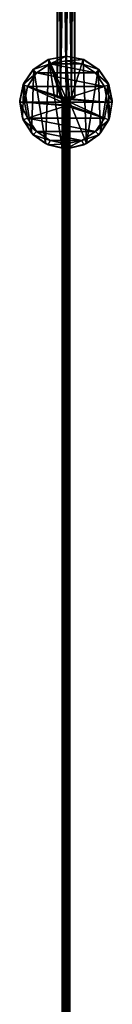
# Model space of a CAD drawing. Header units: millimetres. Extents: x -275 to 275, y -2132 to 836.
# Tile 38 of 83: x -20 to 20, y -1705 to -1277. Entities that reach past the tile are written whole.
import ezdxf

# ---------------------------------------------------------------- set-up
doc = ezdxf.new("R2010")
doc.units = ezdxf.units.MM
doc.header["$LTSCALE"] = 13.670324
for name, color, linetype in [('1', 7, 'CONTINUOUS'), ('11', 7, 'CONTINUOUS'), ('21', 7, 'CONTINUOUS'), ('22', 7, 'CONTINUOUS'), ('23', 7, 'CONTINUOUS'), ('24', 7, 'CONTINUOUS'), ('25', 7, 'CONTINUOUS'), ('26', 7, 'CONTINUOUS'), ('27', 7, 'CONTINUOUS'), ('28', 7, 'CONTINUOUS'), ('29', 7, 'CONTINUOUS'), ('3', 7, 'CONTINUOUS'), ('30', 7, 'CONTINUOUS'), ('31', 7, 'CONTINUOUS'), ('32', 7, 'CONTINUOUS'), ('33', 7, 'CONTINUOUS')]:
    doc.layers.add(name, color=color, linetype=linetype)

msp = doc.modelspace()

# ---------------------------------------------------------------- linework, layer by layer
at = {"layer": '1', "linetype": 'CONTINUOUS'}
for points in [[(-3.81, -1311.17, -1828.7), (-3.8, -1311.1, -1831.17), (-2.35, -1311.22, -1826.7), (-3.81, -1311.17, -1828.7)], [(-3.8, -1311.1, -1831.17), (-2.35, -1311.05, -1833.17), (-2.35, -1311.22, -1826.7), (-3.8, -1311.1, -1831.17)], [(-2.35, -1311.05, -1833.17), (0, -1311.03, -1833.93), (-1.6, -1311.13, -1829.93), (-2.35, -1311.05, -1833.17)], [(-2.35, -1311.22, -1826.7), (-2.35, -1311.05, -1833.17), (-1.6, -1311.13, -1829.93), (-2.35, -1311.22, -1826.7)], [(-1.13, -1311.17, -1828.8), (-2.35, -1311.22, -1826.7), (-1.6, -1311.13, -1829.93), (-1.13, -1311.17, -1828.8)], [(0, -1311.18, -1828.33), (-2.35, -1311.22, -1826.7), (-1.13, -1311.17, -1828.8), (0, -1311.18, -1828.33)], [(0, -1311.24, -1825.93), (-2.35, -1311.22, -1826.7), (0, -1311.18, -1828.33), (0, -1311.24, -1825.93)], [(-1.6, -1311.13, -1829.93), (0, -1311.03, -1833.93), (-1.13, -1311.1, -1831.06), (-1.6, -1311.13, -1829.93)], [(0, -1311.03, -1833.93), (0, -1311.09, -1831.53), (-1.13, -1311.1, -1831.06), (0, -1311.03, -1833.93)], [(0, -1311.03, -1833.93), (2.35, -1311.05, -1833.17), (0, -1311.09, -1831.53), (0, -1311.03, -1833.93)], [(0, -1311.09, -1831.53), (2.35, -1311.05, -1833.17), (1.13, -1311.1, -1831.06), (0, -1311.09, -1831.53)], [(2.35, -1311.22, -1826.69), (0, -1311.24, -1825.93), (1.6, -1311.13, -1829.93), (2.35, -1311.22, -1826.69)], [(1.6, -1311.13, -1829.93), (0, -1311.24, -1825.93), (1.13, -1311.17, -1828.8), (1.6, -1311.13, -1829.93)], [(1.13, -1311.17, -1828.8), (0, -1311.24, -1825.93), (0, -1311.18, -1828.33), (1.13, -1311.17, -1828.8)], [(1.13, -1311.1, -1831.06), (2.35, -1311.05, -1833.17), (1.6, -1311.13, -1829.93), (1.13, -1311.1, -1831.06)], [(2.35, -1311.05, -1833.17), (2.35, -1311.22, -1826.69), (1.6, -1311.13, -1829.93), (2.35, -1311.05, -1833.17)], [(3.8, -1311.17, -1828.69), (2.35, -1311.22, -1826.69), (2.35, -1311.05, -1833.17), (3.8, -1311.17, -1828.69)], [(3.81, -1311.1, -1831.16), (3.8, -1311.17, -1828.69), (2.35, -1311.05, -1833.17), (3.81, -1311.1, -1831.16)]]:
    msp.add_3dface(points, dxfattribs=at)
at = {"layer": '11', "linetype": 'CONTINUOUS'}
for points in [[(-3.8, -1311.1, -1831.17), (-3.81, -1091.35, -1818.93), (-3.8, -1091.2, -1821.4), (-3.8, -1311.1, -1831.17)], [(-3.8, -1311.1, -1831.17), (-3.81, -1311.17, -1828.7), (-3.81, -1091.35, -1818.93), (-3.8, -1311.1, -1831.17)], [(-3.81, -1311.17, -1828.7), (-2.35, -1091.47, -1816.93), (-3.81, -1091.35, -1818.93), (-3.81, -1311.17, -1828.7)], [(-3.81, -1311.17, -1828.7), (-2.35, -1311.22, -1826.7), (-2.35, -1091.47, -1816.93), (-3.81, -1311.17, -1828.7)], [(-2.35, -1311.05, -1833.17), (-3.8, -1091.2, -1821.4), (-2.35, -1091.08, -1823.4), (-2.35, -1311.05, -1833.17)], [(-2.35, -1311.05, -1833.17), (-3.8, -1311.1, -1831.17), (-3.8, -1091.2, -1821.4), (-2.35, -1311.05, -1833.17)], [(0, -1311.03, -1833.93), (-2.35, -1311.05, -1833.17), (-2.35, -1091.08, -1823.4), (0, -1311.03, -1833.93)], [(0, -1164.32, -1828.24), (0, -1311.03, -1833.93), (-2.35, -1091.08, -1823.4), (0, -1164.32, -1828.24)], [(-2.35, -1311.22, -1826.7), (0, -1164.72, -1820.25), (-2.35, -1091.47, -1816.93), (-2.35, -1311.22, -1826.7)], [(-2.35, -1311.22, -1826.7), (0, -1311.24, -1825.93), (0, -1164.72, -1820.25), (-2.35, -1311.22, -1826.7)]]:
    msp.add_3dface(points, dxfattribs=at)
at = {"layer": '21', "linetype": 'CONTINUOUS'}
for points in [[(0, -1311.09, -1831.53), (1.13, -1311.1, -1831.06), (0, -1312.93, -1831.08), (0, -1311.09, -1831.53)], [(0, -1312.93, -1831.08), (1.13, -1311.1, -1831.06), (0.94, -1312.78, -1830.82), (0, -1312.93, -1831.08)], [(1.13, -1311.17, -1828.8), (0, -1311.18, -1828.33), (0.94, -1311.53, -1828.55), (1.13, -1311.17, -1828.8)], [(0.94, -1311.53, -1828.55), (0, -1311.18, -1828.33), (0, -1311.38, -1828.28), (0.94, -1311.53, -1828.55)], [(0.94, -1312.78, -1830.82), (1.13, -1311.1, -1831.06), (1.52, -1312.4, -1830.12), (0.94, -1312.78, -1830.82)], [(1.52, -1311.92, -1829.25), (1.13, -1311.17, -1828.8), (0.94, -1311.53, -1828.55), (1.52, -1311.92, -1829.25)], [(1.13, -1311.1, -1831.06), (1.6, -1311.13, -1829.93), (1.52, -1312.4, -1830.12), (1.13, -1311.1, -1831.06)], [(1.6, -1311.13, -1829.93), (1.13, -1311.17, -1828.8), (1.52, -1311.92, -1829.25), (1.6, -1311.13, -1829.93)], [(1.52, -1312.4, -1830.12), (1.6, -1311.13, -1829.93), (1.52, -1311.92, -1829.25), (1.52, -1312.4, -1830.12)], [(0.94, -1311.53, -1828.55), (0, -1311.38, -1828.28), (0.94, -1311.8, -1828.29), (0.94, -1311.53, -1828.55)], [(0.94, -1311.8, -1828.29), (0, -1311.38, -1828.28), (0, -1311.47, -1828.22), (0.94, -1311.8, -1828.29)], [(0, -1311.53, -1828.14), (0.94, -1311.8, -1828.29), (0, -1311.47, -1828.22), (0, -1311.53, -1828.14)], [(0.94, -1311.8, -1828.29), (0, -1311.53, -1828.14), (1.13, -1312.06, -1827.93), (0.94, -1311.8, -1828.29)], [(1.13, -1312.06, -1827.93), (0, -1311.53, -1828.14), (0, -1311.59, -1827.93), (1.13, -1312.06, -1827.93)], [(0, -1312.93, -1831.08), (0.94, -1312.78, -1830.82), (0, -1314.29, -1829.76), (0, -1312.93, -1831.08)], [(0, -1314.29, -1829.76), (0.94, -1312.78, -1830.82), (0.94, -1314.03, -1829.61), (0, -1314.29, -1829.76)], [(0, -1314.29, -1829.76), (0.94, -1314.03, -1829.61), (0, -1314.79, -1827.93), (0, -1314.29, -1829.76)], [(0, -1314.79, -1827.93), (0.94, -1314.03, -1829.61), (1.13, -1314.32, -1827.93), (0, -1314.79, -1827.93)], [(1.52, -1311.92, -1829.25), (0.94, -1311.53, -1828.55), (1.52, -1312.49, -1828.7), (1.52, -1311.92, -1829.25)], [(1.52, -1312.49, -1828.7), (0.94, -1311.53, -1828.55), (0.94, -1311.8, -1828.29), (1.52, -1312.49, -1828.7)], [(1.52, -1312.49, -1828.7), (0.94, -1311.8, -1828.29), (1.13, -1312.06, -1827.93), (1.52, -1312.49, -1828.7)], [(0.94, -1312.78, -1830.82), (1.52, -1312.4, -1830.12), (0.94, -1314.03, -1829.61), (0.94, -1312.78, -1830.82)], [(0.94, -1314.03, -1829.61), (1.52, -1312.4, -1830.12), (1.52, -1313.34, -1829.2), (0.94, -1314.03, -1829.61)], [(0.94, -1314.03, -1829.61), (1.52, -1313.34, -1829.2), (1.13, -1314.32, -1827.93), (0.94, -1314.03, -1829.61)], [(1.6, -1313.19, -1827.93), (1.52, -1312.49, -1828.7), (1.13, -1312.06, -1827.93), (1.6, -1313.19, -1827.93)], [(1.13, -1314.32, -1827.93), (1.52, -1313.34, -1829.2), (1.6, -1313.19, -1827.93), (1.13, -1314.32, -1827.93)], [(1.52, -1312.4, -1830.12), (1.52, -1311.92, -1829.25), (1.52, -1313.34, -1829.2), (1.52, -1312.4, -1830.12)], [(1.52, -1313.34, -1829.2), (1.52, -1311.92, -1829.25), (1.52, -1312.49, -1828.7), (1.52, -1313.34, -1829.2)], [(1.52, -1313.34, -1829.2), (1.52, -1312.49, -1828.7), (1.6, -1313.19, -1827.93), (1.52, -1313.34, -1829.2)]]:
    msp.add_3dface(points, dxfattribs=at)
at = {"layer": '22', "linetype": 'CONTINUOUS'}
for points in [[(-1.6, -1311.13, -1829.93), (-1.13, -1311.1, -1831.06), (-1.52, -1312.4, -1830.12), (-1.6, -1311.13, -1829.93)], [(-1.13, -1311.17, -1828.8), (-1.6, -1311.13, -1829.93), (-1.52, -1311.92, -1829.25), (-1.13, -1311.17, -1828.8)], [(-1.52, -1311.92, -1829.25), (-1.6, -1311.13, -1829.93), (-1.52, -1312.4, -1830.12), (-1.52, -1311.92, -1829.25)], [(-1.52, -1312.4, -1830.12), (-1.13, -1311.1, -1831.06), (-0.94, -1312.78, -1830.82), (-1.52, -1312.4, -1830.12)], [(-0.94, -1311.53, -1828.55), (-1.13, -1311.17, -1828.8), (-1.52, -1311.92, -1829.25), (-0.94, -1311.53, -1828.55)], [(-1.13, -1311.1, -1831.06), (0, -1311.09, -1831.53), (-0.94, -1312.78, -1830.82), (-1.13, -1311.1, -1831.06)], [(0, -1311.18, -1828.33), (-1.13, -1311.17, -1828.8), (0, -1311.38, -1828.28), (0, -1311.18, -1828.33)], [(0, -1311.38, -1828.28), (-1.13, -1311.17, -1828.8), (-0.94, -1311.53, -1828.55), (0, -1311.38, -1828.28)], [(0, -1311.09, -1831.53), (0, -1312.93, -1831.08), (-0.94, -1312.78, -1830.82), (0, -1311.09, -1831.53)], [(-1.13, -1312.06, -1827.93), (-1.52, -1312.49, -1828.7), (-1.6, -1313.19, -1827.93), (-1.13, -1312.06, -1827.93)], [(-1.52, -1312.49, -1828.7), (-1.52, -1313.34, -1829.2), (-1.6, -1313.19, -1827.93), (-1.52, -1312.49, -1828.7)], [(-1.6, -1313.19, -1827.93), (-1.52, -1313.34, -1829.2), (-1.13, -1314.32, -1827.93), (-1.6, -1313.19, -1827.93)], [(-0.94, -1311.53, -1828.55), (-1.52, -1311.92, -1829.25), (-0.94, -1311.8, -1828.29), (-0.94, -1311.53, -1828.55)], [(-0.94, -1311.8, -1828.29), (-1.52, -1311.92, -1829.25), (-1.52, -1312.49, -1828.7), (-0.94, -1311.8, -1828.29)], [(-0.94, -1311.8, -1828.29), (-1.52, -1312.49, -1828.7), (-1.13, -1312.06, -1827.93), (-0.94, -1311.8, -1828.29)], [(-1.52, -1311.92, -1829.25), (-1.52, -1312.4, -1830.12), (-1.52, -1312.49, -1828.7), (-1.52, -1311.92, -1829.25)], [(-1.52, -1312.4, -1830.12), (-0.94, -1312.78, -1830.82), (-1.52, -1313.34, -1829.2), (-1.52, -1312.4, -1830.12)], [(-1.52, -1312.49, -1828.7), (-1.52, -1312.4, -1830.12), (-1.52, -1313.34, -1829.2), (-1.52, -1312.49, -1828.7)], [(-1.52, -1313.34, -1829.2), (-0.94, -1312.78, -1830.82), (-0.94, -1314.03, -1829.61), (-1.52, -1313.34, -1829.2)], [(-1.52, -1313.34, -1829.2), (-0.94, -1314.03, -1829.61), (-1.13, -1314.32, -1827.93), (-1.52, -1313.34, -1829.2)], [(0, -1311.59, -1827.93), (-0.94, -1311.8, -1828.29), (-1.13, -1312.06, -1827.93), (0, -1311.59, -1827.93)], [(-0.94, -1314.03, -1829.61), (0, -1314.29, -1829.76), (-1.13, -1314.32, -1827.93), (-0.94, -1314.03, -1829.61)], [(0, -1314.29, -1829.76), (0, -1314.79, -1827.93), (-1.13, -1314.32, -1827.93), (0, -1314.29, -1829.76)], [(0, -1311.47, -1828.22), (0, -1311.38, -1828.28), (-0.94, -1311.53, -1828.55), (0, -1311.47, -1828.22)], [(0, -1311.53, -1828.14), (0, -1311.47, -1828.22), (-0.94, -1311.53, -1828.55), (0, -1311.53, -1828.14)], [(0, -1311.59, -1827.93), (0, -1311.53, -1828.14), (-0.94, -1311.8, -1828.29), (0, -1311.59, -1827.93)], [(0, -1311.53, -1828.14), (-0.94, -1311.53, -1828.55), (-0.94, -1311.8, -1828.29), (0, -1311.53, -1828.14)], [(-0.94, -1312.78, -1830.82), (0, -1312.93, -1831.08), (-0.94, -1314.03, -1829.61), (-0.94, -1312.78, -1830.82)], [(0, -1312.93, -1831.08), (0, -1314.29, -1829.76), (-0.94, -1314.03, -1829.61), (0, -1312.93, -1831.08)]]:
    msp.add_3dface(points, dxfattribs=at)
at = {"layer": '23', "linetype": 'CONTINUOUS'}
for points in [[(-1.6, -1313.19, 72.07), (-1.3, -1312.26, 73), (-1.13, -1312.06, 72.07), (-1.6, -1313.19, 72.07)], [(-1.3, -1312.26, 73), (-0.68, -1311.74, 73.52), (-1.13, -1312.06, 72.07), (-1.3, -1312.26, 73)], [(-0.68, -1311.74, 73.52), (0, -1311.59, 73.67), (-1.13, -1312.06, 72.07), (-0.68, -1311.74, 73.52)], [(0, -1311.59, 73.67), (0, -1311.59, 72.07), (-1.13, -1312.06, 72.07), (0, -1311.59, 73.67)], [(0, -1311.59, 72.07), (0, -1311.59, 73.67), (0.68, -1311.74, 73.52), (0, -1311.59, 72.07)], [(1.13, -1312.06, 72.07), (0, -1311.59, 72.07), (0.68, -1311.74, 73.52), (1.13, -1312.06, 72.07)], [(1.13, -1312.06, 72.07), (0.68, -1311.74, 73.52), (1.3, -1312.26, 73), (1.13, -1312.06, 72.07)], [(1.6, -1313.19, 72.07), (1.13, -1312.06, 72.07), (1.3, -1312.26, 73), (1.6, -1313.19, 72.07)]]:
    msp.add_3dface(points, dxfattribs=at)
at = {"layer": '24', "linetype": 'CONTINUOUS'}
for points in [[(-1.13, -1312.06, -1827.93), (-1.6, -1313.19, -1827.93), (-1.6, -1313.19, -37.93), (-1.13, -1312.06, -1827.93)], [(-1.13, -1312.06, -37.93), (-1.13, -1312.06, -1827.93), (-1.6, -1313.19, -37.93), (-1.13, -1312.06, -37.93)], [(-1.6, -1313.19, -1827.93), (-1.13, -1314.32, -1827.93), (-1.6, -1313.19, -37.93), (-1.6, -1313.19, -1827.93)], [(-1.6, -1313.19, -37.93), (-1.13, -1314.32, -1827.93), (-1.13, -1314.32, -37.93), (-1.6, -1313.19, -37.93)], [(0, -1311.59, -1827.93), (-1.13, -1312.06, -1827.93), (0, -1311.59, -932.93), (0, -1311.59, -1827.93)], [(-1.13, -1312.06, -1827.93), (-1.13, -1312.06, -37.93), (0, -1311.59, -932.93), (-1.13, -1312.06, -1827.93)], [(0, -1311.59, -37.93), (0, -1311.59, -932.93), (-1.13, -1312.06, -37.93), (0, -1311.59, -37.93)], [(0, -1314.79, -1827.93), (0, -1314.79, -932.93), (-1.13, -1314.32, -1827.93), (0, -1314.79, -1827.93)], [(-1.13, -1314.32, -37.93), (-1.13, -1314.32, -1827.93), (0, -1314.79, -932.93), (-1.13, -1314.32, -37.93)], [(0, -1314.79, -932.93), (0, -1314.79, -37.93), (-1.13, -1314.32, -37.93), (0, -1314.79, -932.93)]]:
    msp.add_3dface(points, dxfattribs=at)
at = {"layer": '25', "linetype": 'CONTINUOUS'}
for points in [[(0, -1311.59, 73.67), (0, -1562.39, 73.67), (1.13, -1813.19, 73.2), (0, -1311.59, 73.67)], [(0, -1311.59, 73.67), (1.13, -1813.19, 73.2), (0.68, -1311.74, 73.52), (0, -1311.59, 73.67)], [(0.68, -1311.74, 73.52), (1.13, -1813.19, 73.2), (1.3, -1312.26, 73), (0.68, -1311.74, 73.52)], [(1.13, -1813.19, 73.2), (1.6, -1813.19, 72.07), (1.3, -1312.26, 73), (1.13, -1813.19, 73.2)], [(1.6, -1333.13, 72.07), (1.6, -1313.19, 72.07), (1.3, -1312.26, 73), (1.6, -1333.13, 72.07)], [(1.6, -1333.13, 72.07), (1.3, -1312.26, 73), (1.6, -1771.5, 72.07), (1.6, -1333.13, 72.07)], [(1.3, -1312.26, 73), (1.6, -1813.19, 72.07), (1.6, -1771.5, 72.07), (1.3, -1312.26, 73)], [(0, -1552.34, 70.47), (0, -1333.19, 70.47), (1.13, -1333.16, 70.94), (0, -1552.34, 70.47)], [(0, -1771.5, 70.47), (0, -1552.34, 70.47), (1.13, -1333.16, 70.94), (0, -1771.5, 70.47)], [(0, -1771.5, 70.47), (1.13, -1333.16, 70.94), (0.91, -1771.5, 70.75), (0, -1771.5, 70.47)], [(0.91, -1771.5, 70.75), (1.13, -1333.16, 70.94), (1.5, -1771.5, 71.51), (0.91, -1771.5, 70.75)], [(1.13, -1333.16, 70.94), (1.6, -1333.13, 72.07), (1.5, -1771.5, 71.51), (1.13, -1333.16, 70.94)], [(1.5, -1771.5, 71.51), (1.6, -1333.13, 72.07), (1.57, -1771.5, 71.78), (1.5, -1771.5, 71.51)], [(1.57, -1771.5, 71.78), (1.6, -1333.13, 72.07), (1.6, -1771.5, 72.07), (1.57, -1771.5, 71.78)], [(0, -1562.39, 73.67), (0, -1813.19, 73.67), (1.13, -1813.19, 73.2), (0, -1562.39, 73.67)]]:
    msp.add_3dface(points, dxfattribs=at)
at = {"layer": '26', "linetype": 'CONTINUOUS'}
for points in [[(0, -1293.19, 72.07), (-7.47, -1294.64, 72.07), (0, -1311.59, 72.07), (0, -1293.19, 72.07)], [(1.6, -1313.19, 72.07), (0, -1293.19, 72.07), (1.13, -1312.06, 72.07), (1.6, -1313.19, 72.07)], [(0, -1293.19, 72.07), (1.6, -1313.19, 72.07), (7.47, -1294.64, 72.07), (0, -1293.19, 72.07)], [(1.13, -1312.06, 72.07), (0, -1293.19, 72.07), (0, -1311.59, 72.07), (1.13, -1312.06, 72.07)], [(-7.47, -1294.64, 72.07), (-13.86, -1298.77, 72.07), (-8.93, -1331.09, 72.07), (-7.47, -1294.64, 72.07)], [(-7.47, -1294.64, 72.07), (-8.93, -1331.09, 72.07), (-1.6, -1333.13, 72.07), (-7.47, -1294.64, 72.07)], [(-7.47, -1294.64, 72.07), (-1.6, -1333.13, 72.07), (-1.6, -1313.19, 72.07), (-7.47, -1294.64, 72.07)], [(-7.47, -1294.64, 72.07), (-1.6, -1313.19, 72.07), (-1.13, -1312.06, 72.07), (-7.47, -1294.64, 72.07)], [(0, -1311.59, 72.07), (-7.47, -1294.64, 72.07), (-1.13, -1312.06, 72.07), (0, -1311.59, 72.07)], [(7.47, -1294.64, 72.07), (1.6, -1313.19, 72.07), (8.93, -1331.09, 72.07), (7.47, -1294.64, 72.07)], [(13.86, -1298.77, 72.07), (7.47, -1294.64, 72.07), (8.93, -1331.09, 72.07), (13.86, -1298.77, 72.07)], [(-13.86, -1298.77, 72.07), (-18.24, -1304.98, 72.07), (-14.97, -1326.46, 72.07), (-13.86, -1298.77, 72.07)], [(-13.86, -1298.77, 72.07), (-14.97, -1326.46, 72.07), (-8.93, -1331.09, 72.07), (-13.86, -1298.77, 72.07)], [(14.97, -1326.46, 72.07), (13.86, -1298.77, 72.07), (8.93, -1331.09, 72.07), (14.97, -1326.46, 72.07)], [(18.24, -1304.98, 72.07), (13.86, -1298.77, 72.07), (14.97, -1326.46, 72.07), (18.24, -1304.98, 72.07)], [(-18.24, -1304.98, 72.07), (-19.98, -1312.39, 72.07), (-18.84, -1319.91, 72.07), (-18.24, -1304.98, 72.07)], [(-18.24, -1304.98, 72.07), (-18.84, -1319.91, 72.07), (-14.97, -1326.46, 72.07), (-18.24, -1304.98, 72.07)], [(18.84, -1319.91, 72.07), (18.24, -1304.98, 72.07), (14.97, -1326.46, 72.07), (18.84, -1319.91, 72.07)], [(19.98, -1312.39, 72.07), (18.24, -1304.98, 72.07), (18.84, -1319.91, 72.07), (19.98, -1312.39, 72.07)], [(8.93, -1331.09, 72.07), (1.6, -1313.19, 72.07), (1.6, -1333.13, 72.07), (8.93, -1331.09, 72.07)]]:
    msp.add_3dface(points, dxfattribs=at)
at = {"layer": '27', "linetype": 'CONTINUOUS'}
for points in [[(-1.3, -1312.26, 73), (-1.6, -1313.19, 72.07), (-1.13, -1813.19, 73.2), (-1.3, -1312.26, 73)], [(-1.6, -1313.19, 72.07), (-1.6, -1333.13, 72.07), (-1.13, -1813.19, 73.2), (-1.6, -1313.19, 72.07)], [(-0.68, -1311.74, 73.52), (-1.3, -1312.26, 73), (-1.13, -1813.19, 73.2), (-0.68, -1311.74, 73.52)], [(0, -1813.19, 73.67), (-0.68, -1311.74, 73.52), (-1.13, -1813.19, 73.2), (0, -1813.19, 73.67)], [(0, -1311.59, 73.67), (-0.68, -1311.74, 73.52), (0, -1562.39, 73.67), (0, -1311.59, 73.67)], [(0, -1562.39, 73.67), (-0.68, -1311.74, 73.52), (0, -1813.19, 73.67), (0, -1562.39, 73.67)], [(-1.6, -1333.13, 72.07), (-1.13, -1333.16, 70.94), (-1.6, -1771.5, 72.07), (-1.6, -1333.13, 72.07)], [(-1.6, -1333.13, 72.07), (-1.6, -1771.5, 72.07), (-1.13, -1813.19, 73.2), (-1.6, -1333.13, 72.07)], [(-1.6, -1771.5, 72.07), (-1.13, -1333.16, 70.94), (-1.57, -1771.5, 71.78), (-1.6, -1771.5, 72.07)], [(-1.57, -1771.5, 71.78), (-1.13, -1333.16, 70.94), (-1.5, -1771.5, 71.51), (-1.57, -1771.5, 71.78)], [(-1.5, -1771.5, 71.51), (-1.13, -1333.16, 70.94), (-0.91, -1771.5, 70.75), (-1.5, -1771.5, 71.51)], [(-1.13, -1333.16, 70.94), (0, -1333.19, 70.47), (-0.91, -1771.5, 70.75), (-1.13, -1333.16, 70.94)], [(-0.91, -1771.5, 70.75), (0, -1333.19, 70.47), (0, -1552.34, 70.47), (-0.91, -1771.5, 70.75)], [(0, -1771.5, 70.47), (-0.91, -1771.5, 70.75), (0, -1552.34, 70.47), (0, -1771.5, 70.47)]]:
    msp.add_3dface(points, dxfattribs=at)
at = {"layer": '28', "linetype": 'CONTINUOUS'}
for points in [[(0, -1293.19, -35.93), (-7.65, -1294.71, -35.93), (0, -1293.19, 72.07), (0, -1293.19, -35.93)], [(0, -1293.19, 72.07), (-7.65, -1294.71, -35.93), (-7.47, -1294.64, 72.07), (0, -1293.19, 72.07)], [(-7.65, -1294.71, -35.93), (-14.14, -1299.05, -35.93), (-13.86, -1298.77, 72.07), (-7.65, -1294.71, -35.93)], [(-7.47, -1294.64, 72.07), (-7.65, -1294.71, -35.93), (-13.86, -1298.77, 72.07), (-7.47, -1294.64, 72.07)], [(-14.14, -1299.05, -35.93), (-18.48, -1305.54, -35.93), (-18.24, -1304.98, 72.07), (-14.14, -1299.05, -35.93)], [(-13.86, -1298.77, 72.07), (-14.14, -1299.05, -35.93), (-18.24, -1304.98, 72.07), (-13.86, -1298.77, 72.07)], [(-18.48, -1305.54, -35.93), (-20, -1313.19, -35.93), (-19.98, -1312.39, 72.07), (-18.48, -1305.54, -35.93)], [(-18.24, -1304.98, 72.07), (-18.48, -1305.54, -35.93), (-19.98, -1312.39, 72.07), (-18.24, -1304.98, 72.07)], [(-19.98, -1312.39, 72.07), (-20, -1313.19, -35.93), (-18.84, -1319.91, 72.07), (-19.98, -1312.39, 72.07)], [(-20, -1313.19, -35.93), (-18.48, -1320.84, -35.93), (-18.84, -1319.91, 72.07), (-20, -1313.19, -35.93)], [(-18.84, -1319.91, 72.07), (-18.48, -1320.84, -35.93), (-14.97, -1326.46, 72.07), (-18.84, -1319.91, 72.07)], [(-18.48, -1320.84, -35.93), (-14.14, -1327.33, -35.93), (-14.97, -1326.46, 72.07), (-18.48, -1320.84, -35.93)], [(-14.97, -1326.46, 72.07), (-14.14, -1327.33, -35.93), (-8.93, -1331.09, 72.07), (-14.97, -1326.46, 72.07)], [(-14.14, -1327.33, -35.93), (-7.65, -1331.67, -35.93), (-8.93, -1331.09, 72.07), (-14.14, -1327.33, -35.93)], [(-8.93, -1331.09, 72.07), (-7.65, -1331.67, -35.93), (-1.6, -1333.13, 72.07), (-8.93, -1331.09, 72.07)], [(-7.65, -1331.67, -35.93), (0, -1333.19, -35.93), (-1.6, -1333.13, 72.07), (-7.65, -1331.67, -35.93)], [(-1.6, -1333.13, 72.07), (0, -1333.19, -35.93), (-1.13, -1333.16, 70.94), (-1.6, -1333.13, 72.07)], [(0, -1333.19, -35.93), (0, -1333.19, 70.47), (-1.13, -1333.16, 70.94), (0, -1333.19, -35.93)]]:
    msp.add_3dface(points, dxfattribs=at)
at = {"layer": '29', "linetype": 'CONTINUOUS'}
for points in [[(0, -1293.19, -35.93), (0, -1293.19, 72.07), (7.47, -1294.64, 72.07), (0, -1293.19, -35.93)], [(0, -1293.19, -35.93), (7.47, -1294.64, 72.07), (7.65, -1294.71, -35.93), (0, -1293.19, -35.93)], [(7.47, -1294.64, 72.07), (13.86, -1298.77, 72.07), (7.65, -1294.71, -35.93), (7.47, -1294.64, 72.07)], [(7.65, -1294.71, -35.93), (13.86, -1298.77, 72.07), (14.14, -1299.05, -35.93), (7.65, -1294.71, -35.93)], [(13.86, -1298.77, 72.07), (18.24, -1304.98, 72.07), (14.14, -1299.05, -35.93), (13.86, -1298.77, 72.07)], [(14.14, -1299.05, -35.93), (18.24, -1304.98, 72.07), (18.48, -1305.54, -35.93), (14.14, -1299.05, -35.93)], [(18.24, -1304.98, 72.07), (19.98, -1312.39, 72.07), (18.48, -1305.54, -35.93), (18.24, -1304.98, 72.07)], [(18.48, -1305.54, -35.93), (19.98, -1312.39, 72.07), (20, -1313.19, -35.93), (18.48, -1305.54, -35.93)], [(20, -1313.19, -35.93), (18.84, -1319.91, 72.07), (18.48, -1320.84, -35.93), (20, -1313.19, -35.93)], [(19.98, -1312.39, 72.07), (18.84, -1319.91, 72.07), (20, -1313.19, -35.93), (19.98, -1312.39, 72.07)], [(18.48, -1320.84, -35.93), (14.97, -1326.46, 72.07), (14.14, -1327.33, -35.93), (18.48, -1320.84, -35.93)], [(18.84, -1319.91, 72.07), (14.97, -1326.46, 72.07), (18.48, -1320.84, -35.93), (18.84, -1319.91, 72.07)], [(14.14, -1327.33, -35.93), (8.93, -1331.09, 72.07), (7.65, -1331.67, -35.93), (14.14, -1327.33, -35.93)], [(14.97, -1326.46, 72.07), (8.93, -1331.09, 72.07), (14.14, -1327.33, -35.93), (14.97, -1326.46, 72.07)], [(0, -1333.19, 70.47), (0, -1333.19, -35.93), (7.65, -1331.67, -35.93), (0, -1333.19, 70.47)], [(1.13, -1333.16, 70.94), (0, -1333.19, 70.47), (7.65, -1331.67, -35.93), (1.13, -1333.16, 70.94)], [(1.6, -1333.13, 72.07), (1.13, -1333.16, 70.94), (7.65, -1331.67, -35.93), (1.6, -1333.13, 72.07)], [(8.93, -1331.09, 72.07), (1.6, -1333.13, 72.07), (7.65, -1331.67, -35.93), (8.93, -1331.09, 72.07)]]:
    msp.add_3dface(points, dxfattribs=at)
at = {"layer": '3', "linetype": 'CONTINUOUS'}
for points in [[(2.35, -1311.05, -1833.17), (0, -1164.32, -1828.24), (2.35, -1091.08, -1823.39), (2.35, -1311.05, -1833.17)], [(0, -1311.24, -1825.93), (2.35, -1311.22, -1826.69), (2.35, -1091.47, -1816.93), (0, -1311.24, -1825.93)], [(0, -1311.24, -1825.93), (2.35, -1091.47, -1816.93), (0, -1164.72, -1820.25), (0, -1311.24, -1825.93)], [(3.81, -1311.1, -1831.16), (2.35, -1311.05, -1833.17), (2.35, -1091.08, -1823.39), (3.81, -1311.1, -1831.16)], [(3.81, -1311.1, -1831.16), (2.35, -1091.08, -1823.39), (3.81, -1091.2, -1821.39), (3.81, -1311.1, -1831.16)], [(2.35, -1311.22, -1826.69), (3.8, -1311.17, -1828.69), (3.8, -1091.35, -1818.92), (2.35, -1311.22, -1826.69)], [(2.35, -1311.22, -1826.69), (3.8, -1091.35, -1818.92), (2.35, -1091.47, -1816.93), (2.35, -1311.22, -1826.69)], [(3.8, -1311.17, -1828.69), (3.81, -1311.1, -1831.16), (3.81, -1091.2, -1821.39), (3.8, -1311.17, -1828.69)], [(3.8, -1311.17, -1828.69), (3.81, -1091.2, -1821.39), (3.8, -1091.35, -1818.92), (3.8, -1311.17, -1828.69)], [(2.35, -1311.05, -1833.17), (0, -1311.03, -1833.93), (0, -1164.32, -1828.24), (2.35, -1311.05, -1833.17)]]:
    msp.add_3dface(points, dxfattribs=at)
at = {"layer": '30', "linetype": 'CONTINUOUS'}
for points in [[(0, -1295.19, -37.93), (0, -1293.19, -35.93), (7.65, -1294.71, -35.93), (0, -1295.19, -37.93)], [(6.89, -1296.56, -37.93), (0, -1295.19, -37.93), (7.65, -1294.71, -35.93), (6.89, -1296.56, -37.93)], [(6.89, -1296.56, -37.93), (7.65, -1294.71, -35.93), (14.14, -1299.05, -35.93), (6.89, -1296.56, -37.93)], [(12.73, -1300.46, -37.93), (6.89, -1296.56, -37.93), (14.14, -1299.05, -35.93), (12.73, -1300.46, -37.93)], [(12.73, -1300.46, -37.93), (14.14, -1299.05, -35.93), (18.48, -1305.54, -35.93), (12.73, -1300.46, -37.93)], [(16.63, -1306.3, -37.93), (12.73, -1300.46, -37.93), (18.48, -1305.54, -35.93), (16.63, -1306.3, -37.93)], [(16.63, -1306.3, -37.93), (18.48, -1305.54, -35.93), (20, -1313.19, -35.93), (16.63, -1306.3, -37.93)], [(18, -1313.19, -37.93), (16.63, -1306.3, -37.93), (20, -1313.19, -35.93), (18, -1313.19, -37.93)], [(16.63, -1320.08, -37.93), (18, -1313.19, -37.93), (18.48, -1320.84, -35.93), (16.63, -1320.08, -37.93)], [(18, -1313.19, -37.93), (20, -1313.19, -35.93), (18.48, -1320.84, -35.93), (18, -1313.19, -37.93)], [(12.73, -1325.92, -37.93), (16.63, -1320.08, -37.93), (18.48, -1320.84, -35.93), (12.73, -1325.92, -37.93)], [(12.73, -1325.92, -37.93), (18.48, -1320.84, -35.93), (14.14, -1327.33, -35.93), (12.73, -1325.92, -37.93)], [(6.89, -1329.82, -37.93), (12.73, -1325.92, -37.93), (14.14, -1327.33, -35.93), (6.89, -1329.82, -37.93)], [(6.89, -1329.82, -37.93), (14.14, -1327.33, -35.93), (7.65, -1331.67, -35.93), (6.89, -1329.82, -37.93)], [(0, -1331.19, -37.93), (6.89, -1329.82, -37.93), (0, -1333.19, -35.93), (0, -1331.19, -37.93)], [(0, -1333.19, -35.93), (6.89, -1329.82, -37.93), (7.65, -1331.67, -35.93), (0, -1333.19, -35.93)]]:
    msp.add_3dface(points, dxfattribs=at)
at = {"layer": '31', "linetype": 'CONTINUOUS'}
for points in [[(0, -1293.19, -35.93), (-6.89, -1296.56, -37.93), (-7.65, -1294.71, -35.93), (0, -1293.19, -35.93)], [(0, -1295.19, -37.93), (-6.89, -1296.56, -37.93), (0, -1293.19, -35.93), (0, -1295.19, -37.93)], [(-7.65, -1294.71, -35.93), (-6.89, -1296.56, -37.93), (-14.14, -1299.05, -35.93), (-7.65, -1294.71, -35.93)], [(-6.89, -1296.56, -37.93), (-12.73, -1300.46, -37.93), (-14.14, -1299.05, -35.93), (-6.89, -1296.56, -37.93)], [(-14.14, -1299.05, -35.93), (-12.73, -1300.46, -37.93), (-18.48, -1305.54, -35.93), (-14.14, -1299.05, -35.93)], [(-12.73, -1300.46, -37.93), (-16.63, -1306.3, -37.93), (-18.48, -1305.54, -35.93), (-12.73, -1300.46, -37.93)], [(-18.48, -1305.54, -35.93), (-18, -1313.19, -37.93), (-20, -1313.19, -35.93), (-18.48, -1305.54, -35.93)], [(-16.63, -1306.3, -37.93), (-18, -1313.19, -37.93), (-18.48, -1305.54, -35.93), (-16.63, -1306.3, -37.93)], [(-18, -1313.19, -37.93), (-16.63, -1320.08, -37.93), (-20, -1313.19, -35.93), (-18, -1313.19, -37.93)], [(-20, -1313.19, -35.93), (-16.63, -1320.08, -37.93), (-18.48, -1320.84, -35.93), (-20, -1313.19, -35.93)], [(-16.63, -1320.08, -37.93), (-12.73, -1325.92, -37.93), (-18.48, -1320.84, -35.93), (-16.63, -1320.08, -37.93)], [(-18.48, -1320.84, -35.93), (-12.73, -1325.92, -37.93), (-14.14, -1327.33, -35.93), (-18.48, -1320.84, -35.93)], [(-12.73, -1325.92, -37.93), (-6.89, -1329.82, -37.93), (-14.14, -1327.33, -35.93), (-12.73, -1325.92, -37.93)], [(-14.14, -1327.33, -35.93), (-6.89, -1329.82, -37.93), (-7.65, -1331.67, -35.93), (-14.14, -1327.33, -35.93)], [(-6.89, -1329.82, -37.93), (0, -1331.19, -37.93), (-7.65, -1331.67, -35.93), (-6.89, -1329.82, -37.93)], [(-7.65, -1331.67, -35.93), (0, -1331.19, -37.93), (0, -1333.19, -35.93), (-7.65, -1331.67, -35.93)]]:
    msp.add_3dface(points, dxfattribs=at)
at = {"layer": '32', "linetype": 'CONTINUOUS'}
for points in [[(-12.73, -1300.46, -37.93), (-6.89, -1296.56, -37.93), (12.73, -1300.46, -37.93), (-12.73, -1300.46, -37.93)], [(-6.89, -1296.56, -37.93), (0, -1295.19, -37.93), (6.89, -1296.56, -37.93), (-6.89, -1296.56, -37.93)], [(12.73, -1300.46, -37.93), (-6.89, -1296.56, -37.93), (6.89, -1296.56, -37.93), (12.73, -1300.46, -37.93)], [(-16.63, -1306.3, -37.93), (-12.73, -1300.46, -37.93), (16.63, -1306.3, -37.93), (-16.63, -1306.3, -37.93)], [(16.63, -1306.3, -37.93), (-12.73, -1300.46, -37.93), (12.73, -1300.46, -37.93), (16.63, -1306.3, -37.93)], [(-16.63, -1306.3, -37.93), (-1.6, -1313.19, -37.93), (-18, -1313.19, -37.93), (-16.63, -1306.3, -37.93)], [(0, -1311.59, -37.93), (-1.13, -1312.06, -37.93), (-16.63, -1306.3, -37.93), (0, -1311.59, -37.93)], [(0, -1311.59, -37.93), (-16.63, -1306.3, -37.93), (16.63, -1306.3, -37.93), (0, -1311.59, -37.93)], [(-1.13, -1312.06, -37.93), (-1.6, -1313.19, -37.93), (-16.63, -1306.3, -37.93), (-1.13, -1312.06, -37.93)], [(18, -1313.19, -37.93), (0, -1311.59, -37.93), (16.63, -1306.3, -37.93), (18, -1313.19, -37.93)], [(-1.13, -1314.32, -37.93), (0, -1314.79, -37.93), (-18, -1313.19, -37.93), (-1.13, -1314.32, -37.93)], [(-18, -1313.19, -37.93), (0, -1314.79, -37.93), (-16.63, -1320.08, -37.93), (-18, -1313.19, -37.93)], [(-1.6, -1313.19, -37.93), (-1.13, -1314.32, -37.93), (-18, -1313.19, -37.93), (-1.6, -1313.19, -37.93)], [(-16.63, -1320.08, -37.93), (0, -1314.79, -37.93), (16.63, -1320.08, -37.93), (-16.63, -1320.08, -37.93)], [(0, -1311.59, -37.93), (18, -1313.19, -37.93), (1.13, -1312.06, -37.93), (0, -1311.59, -37.93)], [(16.63, -1320.08, -37.93), (0, -1314.79, -37.93), (1.13, -1314.32, -37.93), (16.63, -1320.08, -37.93)], [(1.13, -1312.06, -37.93), (18, -1313.19, -37.93), (1.6, -1313.19, -37.93), (1.13, -1312.06, -37.93)], [(1.6, -1313.19, -37.93), (16.63, -1320.08, -37.93), (1.13, -1314.32, -37.93), (1.6, -1313.19, -37.93)], [(18, -1313.19, -37.93), (16.63, -1320.08, -37.93), (1.6, -1313.19, -37.93), (18, -1313.19, -37.93)], [(-12.73, -1325.92, -37.93), (-16.63, -1320.08, -37.93), (12.73, -1325.92, -37.93), (-12.73, -1325.92, -37.93)], [(12.73, -1325.92, -37.93), (-16.63, -1320.08, -37.93), (16.63, -1320.08, -37.93), (12.73, -1325.92, -37.93)], [(-6.89, -1329.82, -37.93), (-12.73, -1325.92, -37.93), (6.89, -1329.82, -37.93), (-6.89, -1329.82, -37.93)], [(6.89, -1329.82, -37.93), (-12.73, -1325.92, -37.93), (12.73, -1325.92, -37.93), (6.89, -1329.82, -37.93)], [(0, -1331.19, -37.93), (-6.89, -1329.82, -37.93), (6.89, -1329.82, -37.93), (0, -1331.19, -37.93)]]:
    msp.add_3dface(points, dxfattribs=at)
at = {"layer": '33', "linetype": 'CONTINUOUS'}
for points in [[(0, -1311.59, -1827.93), (0, -1311.59, -932.93), (1.13, -1312.06, -1827.93), (0, -1311.59, -1827.93)], [(1.13, -1312.06, -37.93), (1.13, -1312.06, -1827.93), (0, -1311.59, -932.93), (1.13, -1312.06, -37.93)], [(0, -1311.59, -932.93), (0, -1311.59, -37.93), (1.13, -1312.06, -37.93), (0, -1311.59, -932.93)], [(0, -1314.79, -1827.93), (1.13, -1314.32, -1827.93), (0, -1314.79, -932.93), (0, -1314.79, -1827.93)], [(1.13, -1314.32, -1827.93), (1.13, -1314.32, -37.93), (0, -1314.79, -932.93), (1.13, -1314.32, -1827.93)], [(0, -1314.79, -37.93), (0, -1314.79, -932.93), (1.13, -1314.32, -37.93), (0, -1314.79, -37.93)], [(1.6, -1313.19, -1827.93), (1.13, -1312.06, -1827.93), (1.6, -1313.19, -37.93), (1.6, -1313.19, -1827.93)], [(1.13, -1312.06, -1827.93), (1.13, -1312.06, -37.93), (1.6, -1313.19, -37.93), (1.13, -1312.06, -1827.93)], [(1.13, -1314.32, -1827.93), (1.6, -1313.19, -1827.93), (1.6, -1313.19, -37.93), (1.13, -1314.32, -1827.93)], [(1.13, -1314.32, -1827.93), (1.6, -1313.19, -37.93), (1.13, -1314.32, -37.93), (1.13, -1314.32, -1827.93)]]:
    msp.add_3dface(points, dxfattribs=at)

doc.saveas('drawing.dxf')
